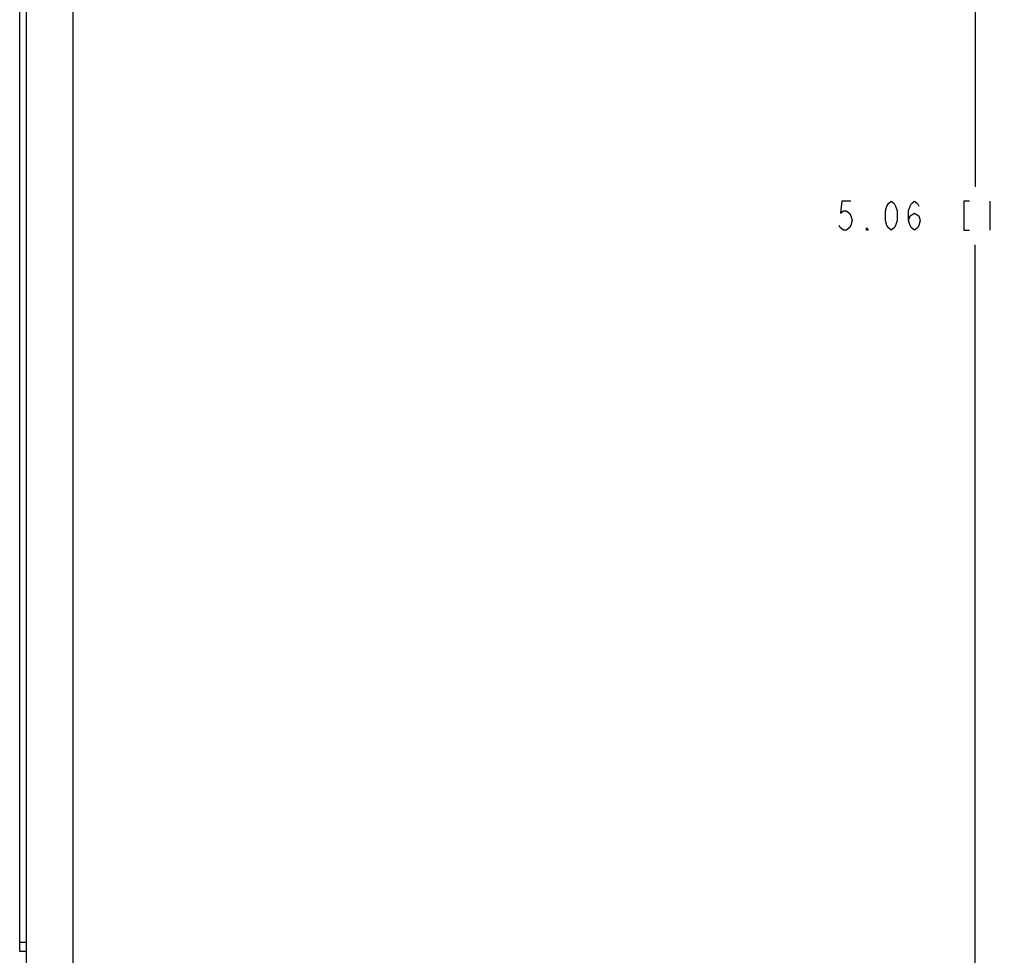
# Model space of a CAD drawing. Header units: inches. Extents: x 0 to 34, y 0 to 22.
# Tile 21 of 29: x 22.4 to 26.7, y 8.8 to 12.8. Entities that reach past the tile are written whole.
import ezdxf

# ---------------------------------------------------------------- set-up
doc = ezdxf.new("R2010")
doc.units = ezdxf.units.IN
doc.header["$LTSCALE"] = 1.87
doc.header["$MEASUREMENT"] = 0
doc.layers.get('0').update_dxf_attribs({"linetype": 'CONTINUOUS'})
doc.layers.add('DIMENSIONS', color=7, linetype='CONTINUOUS')
doc.styles.get("Standard").update_dxf_attribs({"font": 'txt', "width": 0.8})
doc.dimstyles.new('DIMSTYLE_3', dxfattribs={"dimtxt": 0.125, "dimasz": 0.18, "dimexe": 0.125, "dimexo": 0.0625, "dimgap": 0.0625, "dimtad": 0, "dimtih": 1, "dimtoh": 1, "dimlfac": 0.5, "dimzin": 4, "dimdsep": 46, "dimtxsty": 'STANDARD', "dimblk": '_FILLED', "dimblk1": '_FILLED', "dimblk2": '_FILLED', "dimcen": 0.09, "dimadec": 0, "dimazin": 0, "dimtp": 0.005, "dimtm": 0.005, "dimtfac": 1, "dimtofl": 0, "dimtmove": 0, "dimatfit": 3, "dimldrblk": '_FILLED', "dimfxl": 1, "dimtolj": 1, "dimtzin": 4, "dimarcsym": 0})

# ---------------------------------------------------------------- blocks, each defined once
blk = doc.blocks.new('_FILLED')
at = {"color": 0, "linetype": 'BYBLOCK'}
blk.add_solid([(0, 0), (-1, 0.174), (-1, -0.174)], dxfattribs=at)
blk = doc.blocks.new('*D2')
at = {"layer": 'DIMENSIONS', "color": 2, "linetype": 'CONTINUOUS'}
for p, q in [((22.6993, 17.0369), (26.6529, 17.0369)), ((26.5279, 17.0369), (26.5279, 12.0969)), ((26.5279, 6.907), (26.5279, 11.8469)), ((22.6953, 6.907), (26.6529, 6.907))]:
    blk.add_line(p, q, dxfattribs=at)
at = {"layer": 'DIMENSIONS', "color": 2, "linetype": 'CONTINUOUS', "xscale": 0.18, "yscale": 0.18, "zscale": 0.18}
for p, rotation in [((26.5279, 17.0369), 90), ((26.5279, 6.907), 270)]:
    blk.add_blockref('_FILLED', p, dxfattribs=dict(at, rotation=rotation))

msp = doc.modelspace()

# ---------------------------------------------------------------- linework, layer by layer
at = {"color": 7, "linetype": 'CONTINUOUS'}
for p, q in [((22.4368, 8.1509), (22.4368, 17.0369)), ((22.6368, 8.145), (22.6368, 17.0369)), ((22.4068, 8.7969), (22.4068, 17.0169)), ((22.4368, 8.8369), (22.4068, 8.8369)), ((22.4368, 8.7969), (22.4068, 8.7969))]:
    msp.add_line(p, q, dxfattribs=at)
at = {"layer": 'DIMENSIONS', "color": 2, "linetype": 'CONTINUOUS'}
msp.add_line((26.5904, 12.0344), (26.5904, 11.9094), dxfattribs=at)
for points in [[(25.9904, 12.0344), (25.9529, 12.0344), (25.9467, 11.9824), (25.9592, 11.9928), (25.9717, 11.9928), (25.9842, 11.9824), (25.9904, 11.9719), (25.9967, 11.9511), (25.9904, 11.9303), (25.9842, 11.9199), (25.9717, 11.9094), (25.9592, 11.9094), (25.9467, 11.9199), (25.9404, 11.9303)], [(26.1654, 11.9094), (26.1529, 11.9199), (26.1467, 11.9303), (26.1404, 11.9511), (26.1404, 11.9928), (26.1467, 12.0136), (26.1529, 12.024), (26.1654, 12.0344), (26.1779, 12.024), (26.1842, 12.0136), (26.1904, 11.9928), (26.1904, 11.9511), (26.1842, 11.9303), (26.1779, 11.9199), (26.1654, 11.9094)], [(26.2404, 11.9511), (26.2467, 11.9719), (26.2654, 11.9824), (26.2842, 11.9719), (26.2904, 11.9511), (26.2842, 11.9303), (26.2779, 11.9199), (26.2654, 11.9094), (26.2529, 11.9199), (26.2467, 11.9303), (26.2404, 11.9511), (26.2404, 11.9928), (26.2467, 12.0136), (26.2529, 12.024), (26.2654, 12.0344), (26.2779, 12.024), (26.2842, 12.0136)], [(26.5029, 12.0344), (26.4779, 12.0344), (26.4779, 11.9094), (26.5029, 11.9094)], [(26.0654, 11.9094), (26.0592, 11.9094), (26.0592, 11.9199), (26.0654, 11.9094)]]:
    msp.add_lwpolyline(points, dxfattribs=at)

# ---------------------------------------------------------------- dimensions: what is measured, and where the dimension line sits
dim = msp.add_linear_dim(base=(26.5279, 6.907), p1=(22.6368, 17.0369), p2=(22.6328, 6.907), angle=270, dimstyle='DIMSTYLE_3', dxfattribs=at)
dim.commit()
dim.dimension.update_dxf_attribs({"geometry": '*D2', "text_midpoint": (25.9154, 11.9094), "dimtype": 160})

doc.saveas('drawing.dxf')
